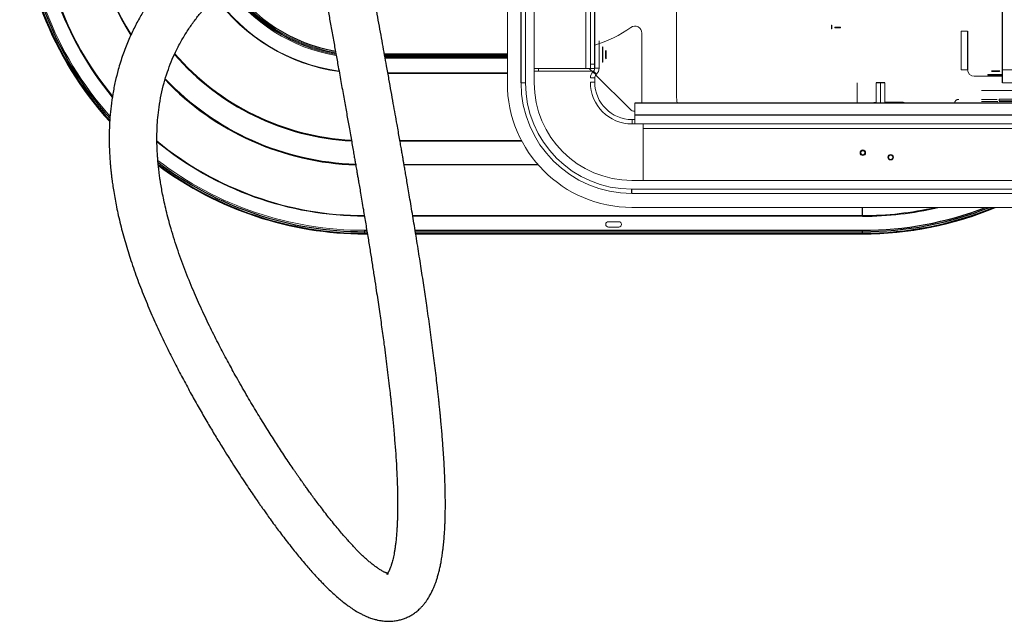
# Paper-space layout '_Bottom' of a CAD drawing. Header units: millimetres. Extents: x -1506 to 1507, y -634 to 605.
# Tile 1 of 33: x -1506 to -794, y -634 to -199. Entities that reach past the tile are written whole.
import ezdxf

# ---------------------------------------------------------------- set-up
doc = ezdxf.new("R2010")
doc.units = ezdxf.units.MM

psp = doc.layouts.new('_Bottom')

# ---------------------------------------------------------------- linework, layer by layer
at = {"color": 7, "linetype": 'Continuous', "lineweight": 25}
for p, q in [((-795, -245), (-795, 245)), ((-1089.83, -234.25), (-1089.83, 234.25)), ((-1143.07, -245), (-1143.07, -181.77)), ((-820.24, -207.47), (-820.24, -235.47)), ((-1241.87, -224), (-1153, -224)), ((-1241.46, -226.23), (-1153, -226.23)), ((-1153, -227), (-1241.33, -227)), ((-1239.37, -237.83), (-1153, -237.83)), ((-880, -245), (-886.35, -245)), ((-1390.43, -251.91), (-1390.31, -251.81)), ((1060.83, -259.67), (-1060.82, -259.67)), ((-874.5, -259.67), (-874.5, -258.97)), ((1060.83, -268.32), (-1060.82, -268.32)), ((-1333.73, -288.29), (-1331.89, -289.27)), ((-1063.07, -325), (-1063.07, -321.82)), ((-896.16, -341.35), (-896.16, -335)), ((-1256.16, -351.58), (-1254.61, -351.58)), ((-1256.16, -353.73), (-1254.26, -353.73)), ((-1219.65, -351.58), (-896.16, -351.58)), ((-1219.3, -353.73), (-896.16, -353.73)), ((-909.64, -354.33), (-922.69, -354.33)), ((-896.16, -354.35), (-896.16, -351.58))]:
    psp.add_line(p, q, dxfattribs=at)
at = {"color": 144, "linetype": 'Continuous', "lineweight": 18}
for p, q in [((-1096.18, 234.5), (-1096.18, -234.5)), ((-1093, -234.5), (-1093, 234.5)), ((-1153, -245), (-1153, -102.59)), ((-1030.75, -254.69), (-1030.75, -137.41)), ((-1139.89, -181.77), (-1139.89, -245)), ((-1133.54, -245), (-1133.54, -185.94)), ((-1349.73, -199.52), (-1349.51, -199.29)), ((-918.76, -205.79), (-918.76, -203.15)), ((-918.51, -203.15), (-918.76, -203.15)), ((-918.51, -203.41), (-918.76, -203.42)), ((-918.51, -205.79), (-918.76, -205.79)), ((-918.51, -205.79), (-918.51, -203.15)), ((-912.26, -204.68), (-916.26, -204.61)), ((-916.26, -204.61), (-916.26, -205.11)), ((-916.26, -205.11), (-912.26, -205.18)), ((-912.26, -205.18), (-912.26, -204.68)), ((-1055.75, -208.97), (-1055.75, -259.67)), ((-825, -207.47), (-825, -235.47)), ((-825, -207.47), (-820.24, -207.47)), ((-1086.65, -214.5), (-1086.65, -234.25)), ((-1084.05, -218.91), (-1084.1, -219.04)), ((-1084.1, -229.96), (-1084.1, -219.04)), ((-1084.05, -218.91), (-1084.05, -230.09)), ((-1153, -224.97), (-1241.69, -224.97)), ((-1241.58, -225.6), (-1153, -225.6)), ((-1213.43, -225.6), (-1213.04, -224.97)), ((-1081.46, -221.5), (-1082.01, -222.04)), ((-1082.01, -222.04), (-1082.01, -226.96)), ((-1082.01, -226.96), (-1081.46, -227.5)), ((-1081.46, -221.5), (-1081.46, -227.5)), ((-1388.03, -230.33), (-1388.31, -230.25)), ((-1387.96, -230.4), (-1388.24, -230.32)), ((-1133.54, -234.5), (-1089.83, -234.5)), ((-1130.37, -236.5), (-1130.37, -234.5)), ((-1091.82, -236.5), (-1093.82, -234.5)), ((-1093, -231.5), (-1089.83, -231.5)), ((-1086.65, -234.25), (-1089.83, -234.25)), ((-1084.1, -229.96), (-1084.05, -230.09)), ((-1381.48, -237.08), (-1381.57, -236.8)), ((-1381.41, -237.15), (-1381.49, -236.87)), ((-1153, -238.16), (-1239.31, -238.16)), ((-1133.54, -236.5), (-1090.75, -236.5)), ((-1089.83, -241.37), (-1093, -241.37)), ((-1088.9, -239.13), (-1091.14, -236.88)), ((-1088.51, -238.74), (-1090.75, -236.49)), ((-1089.83, -237.42), (-1089.83, -238.2)), ((-1089.83, -241.37), (-1089.83, -244.5)), ((-1064.29, -264.04), (-1089.04, -239.28)), ((-820.24, -235.47), (-825, -235.47)), ((-795, -240.24), (-815.48, -240.24)), ((-805.59, -238.87), (-795, -238.87)), ((-805.59, -239.36), (-805.59, -238.87)), ((-795, -239.36), (-805.59, -239.36)), ((-805.46, -239.4), (-805.46, -239.44)), ((-805.46, -239.4), (-795, -239.4)), ((-805.46, -239.44), (-795, -239.44)), ((-803, -236.16), (-797, -236.16)), ((-803, -236.16), (-802.46, -236.7)), ((-802.46, -236.7), (-797.54, -236.7)), ((-797.54, -236.7), (-797, -236.16)), ((-795, -235.47), (795, -235.47)), ((-1393.73, -248.83), (-1393.41, -248.92)), ((-1393.64, -248.91), (-1393.33, -249)), ((-1139.89, -245), (-1143.07, -245)), ((-1089.83, -244.5), (-1093, -244.5)), ((-900, -245), (-900, -259.67)), ((-886.35, -245), (-886.35, -259.67)), ((-883.17, -245), (-883.17, -259.67)), ((-880, -245), (-880, -259.67)), ((795, -245), (-795, -245)), ((-1389.9, -252.13), (-1389.98, -252.19)), ((-1389.16, -252.9), (-1389.13, -252.88)), ((-810.19, -250.46), (-63.35, -250.46)), ((-1060.82, -259.67), (-1060.82, -274.67)), ((-880, -258.97), (-867.55, -258.97)), ((-798.95, -256.88), (-810.19, -256.88)), ((-798.95, -258.5), (-810.19, -258.5)), ((-797.37, -258.02), (-797.37, -256.81)), ((-63.34, -256.81), (-797.37, -256.81)), ((-797.37, -258.02), (-63.34, -258.02)), ((-797.37, -258.44), (-63.34, -258.44)), ((-1328.36, -271.99), (-1328.41, -272.13)), ((-1327.87, -272.19), (-1327.92, -272.34)), ((-1325.9, -272.8), (-1327.87, -272.19)), ((-1060.82, -271.5), (-1062.82, -271.5)), ((-1062.82, -274.67), (-1062.82, -271.5)), ((1062.83, -274.67), (-1062.82, -274.67)), ((-1054.82, -274.67), (-1054.82, -315.47)), ((-1308.7, -279.17), (-1310.6, -278.37)), ((-1054.82, -277.85), (1054.83, -277.85)), ((-1334.16, -287.94), (-1334.21, -288.08)), ((-1333.68, -288.15), (-1333.73, -288.29)), ((-1230.68, -286.61), (-1142.8, -286.61)), ((-1230.63, -286.92), (-1185.66, -286.92)), ((-1230.6, -287.07), (-1142.56, -287.07)), ((-1183.6, -286.72), (-1185.66, -286.92)), ((-1168.31, -286.71), (-1182.62, -286.71)), ((-1181.26, -287.07), (-1181.26, -286.71)), ((-1165.26, -286.92), (-1167.32, -286.72)), ((-1165.26, -286.92), (-1142.64, -286.92)), ((-1316.6, -294.84), (-1314.56, -295.26)), ((-1227.68, -303.87), (-1131.07, -303.87)), ((-1227.65, -304.02), (-1185.66, -304.02)), ((-1227.59, -304.34), (-1130.67, -304.34)), ((-1185.66, -304.02), (-1183.6, -304.23)), ((-1182.62, -304.24), (-1168.31, -304.24)), ((-1167.76, -303.87), (-1167.76, -304.24)), ((-1167.32, -304.23), (-1165.26, -304.02)), ((-1165.26, -304.02), (-1130.94, -304.02)), ((-777.85, -315.47), (-1063.07, -315.47)), ((-767.07, -321.82), (-1063.07, -321.82)), ((-767.07, -325), (-1063.07, -325)), ((-1221.4, -340.93), (-896.16, -340.93)), ((-896.16, -341.35), (-1221.33, -341.35)), ((1063, -335), (-1063, -335)), ((-1079.91, -345.34), (-1072.41, -345.34)), ((-1256.16, -354.35), (-1256.16, -351.58)), ((-1254.45, -352.58), (-1256.16, -352.58)), ((-1256.16, -354.19), (-1254.18, -354.19)), ((-1256.16, -354.35), (-1254.15, -354.35)), ((-896.16, -352.58), (-1219.49, -352.58)), ((-1219.23, -354.19), (-896.16, -354.19)), ((-1219.2, -354.35), (-1207.69, -354.35)), ((-1207.69, -354.33), (-1207.69, -354.35)), ((-1207.69, -354.33), (-1194.64, -354.33)), ((-1194.63, -354.35), (-1194.64, -354.33)), ((-1194.63, -354.35), (-1082.69, -354.35)), ((-1082.69, -354.33), (-1082.69, -354.35)), ((-1069.64, -354.33), (-1082.69, -354.33)), ((-1072.41, -349.2), (-1079.91, -349.2)), ((-1076.16, -354.33), (-1076.16, -353.73)), ((-1069.63, -354.35), (-1069.64, -354.33)), ((-1069.63, -354.35), (-957.69, -354.35)), ((-957.69, -354.33), (-944.64, -354.33)), ((-957.69, -354.33), (-957.69, -354.35)), ((-944.63, -354.35), (-944.64, -354.33)), ((-944.63, -354.35), (-922.69, -354.35)), ((-922.69, -354.33), (-922.69, -354.35)), ((-909.63, -354.35), (-909.64, -354.33)), ((-909.63, -354.35), (-896.16, -354.35))]:
    psp.add_line(p, q, dxfattribs=at)
at = {"color": 144, "linetype": 'Continuous', "lineweight": 18, "flags": 128}
for points in [[(-1388.42, -229.92), (-1388.65, -229.86), (-1388.68, -229.86)], [(-1381.02, -237.52), (-1381.03, -237.48), (-1381.08, -237.26)], [(-1030.75, -254.69), (-1030.56, -258.03), (-1030.33, -259.67)], [(-886.35, -258.97), (-887.95, -259.16), (-889.69, -259.67)]]:
    psp.add_lwpolyline(points, dxfattribs=at)
at = {"color": 144, "linetype": 'Continuous', "lineweight": 18}
for centre, radius in [((-896, -295.5), 2), ((-896, -295.5), 1.56), ((-896, -295.5), 1.56), ((-896, -295.5), 1.48), ((-875.88, -298.73), 2), ((-875.88, -298.73), 1.56)]:
    psp.add_circle(centre, radius, dxfattribs=at)
for centre, radius, start, end in [((-1256.16, -105), 249.35, 180, 222.34021), ((-1256.16, -105), 249.19, 180, 222.30265), ((-1256.16, -105), 246.58, 180, 221.70043), ((-1256.16, -105), 236.35, 180, 219.46344), ((-1256.16, -105), 198.87, 180, 211.88482), ((-1256.16, -105), 122, 214.95362, 260.28096), ((-1256.16, -105), 121.23, 214.89945, 260.17532), ((-1256.16, -105), 120.6, 214.86159, 260.0631), ((-1256.16, -105), 119.97, 214.83218, 259.92991), ((-1256.16, -105), 199.02, 202.93732, 211.9292), ((-1256.16, -105), 133.16, 215.68992, 262.01773), ((-1256.16, -105), 132.83, 215.67555, 261.98812), ((-1113.75, -135), 86, 286.15267, 305.62076), ((-1060.75, -208.97), 5, 0, 125.62076), ((-1256.16, -105), 181.92, 220.93634, 246.78631), ((-1093, -234.25), 3.18, 315, 360), ((-1093, -234.25), 6.35, 315, 360), ((-1086.65, -241.37), 6.35, 135, 180), ((-1086.65, -241.37), 3.17, 135, 180), ((-815.48, -235.47), 4.76, 180, 270), ((-1256.16, -105), 199.02, 223.57103, 247.06268), ((-1256.16, -105), 198.87, 223.56351, 268.10842), ((-1063, -245), 90, 180, 270), ((-1063.07, -245), 80, 180, 270), ((-1063.07, -245), 76.83, 180, 270), ((-1063.07, -245), 70.47, 180, 270), ((-1062.82, -244.5), 30.17, 180, 270), ((-1062.82, -244.5), 27, 180, 270), ((-867.55, -264.97), 6, 61.90484, 90), ((-826.68, -259.95), 3.05, 90, 174.87226), ((-798.95, -259.52), 1.02, 58, 90), ((-1060.75, -260.5), 5, 225, 269.14053), ((-1256.16, -105), 181.71, 247.74314, 252.25686), ((-1256.16, -105), 181.92, 253.21369, 266.98397), ((-1256.16, -105), 236.35, 230.56274, 270), ((-1256.16, -105), 199.24, 247.94187, 252.05813), ((-1182.81, -307.18), 20.48, 89.4612, 92.21705), ((-1168.11, -307.18), 20.48, 87.78295, 90.5388), ((-1256.16, -105), 199.02, 252.93732, 268.12022), ((-1256.16, -105), 246.58, 232.66866, 270), ((-1256.16, -105), 249.19, 233.20881, 270), ((-1256.16, -105), 249.35, 233.24224, 270), ((-1182.81, -283.76), 20.48, 267.78295, 270.5388), ((-1168.11, -283.76), 20.48, 269.4612, 272.21705), ((-896.16, -105), 249.35, 270, 292.72293), ((-896.16, -105), 235.93, 270, 282.87477), ((-1079.91, -347.27), 1.93, 90, 270), ((-1072.41, -347.27), 1.93, 270, 90)]:
    psp.add_arc(centre, radius, start, end, dxfattribs=at)
at = {"color": 7, "linetype": 'Continuous', "lineweight": 25}
for centre, radius, start, end in [((-1256.16, -105), 248.73, 180, 222.19454), ((-1256.16, -105), 247.58, 180, 221.93311), ((-1256.16, -105), 235.93, 180, 219.39854), ((-1256.16, -105), 199.34, 180, 211.9741), ((-1256.16, -105), 119, 214.76478, 259.76596), ((-1256.16, -105), 182.07, 220.97147, 266.99608), ((-1256.16, -105), 181.61, 220.90437, 266.96295), ((-1256.16, -105), 199.34, 223.63636, 268.13587), ((-1256.16, -105), 235.93, 230.45094, 270), ((-1256.16, -105), 247.58, 232.86792, 270), ((-1256.16, -105), 248.73, 233.11263, 270), ((-896.16, -105), 249.19, 270, 292.63473), ((-896.16, -105), 248.73, 270, 292.37875), ((-896.16, -105), 236.35, 270, 283.3109), ((-896.16, -105), 246.58, 270, 291.12979), ((-896.16, -105), 247.58, 270, 291.71994)]:
    psp.add_arc(centre, radius, start, end, dxfattribs=at)
for points, knots in [([(-1157.23, -30.2), (-1158.26, -30.78), (-1160.5, -32.04), (-1165.82, -34.93), (-1173.32, -38.83), (-1183.11, -43.65), (-1193.21, -48.41), (-1203.55, -53.12), (-1214.12, -57.82), (-1226.09, -63.07), (-1239.56, -68.94), (-1254.54, -75.52), (-1269.64, -82.32), (-1284.76, -89.39), (-1299.69, -96.74), (-1314.19, -104.36), (-1328.01, -112.18), (-1341.07, -120.22), (-1352.98, -128.25), (-1363.68, -136.19), (-1373.52, -144.16), (-1382.98, -152.55), (-1391.51, -161.06), (-1398.47, -168.83), (-1404.25, -175.95), (-1409.11, -182.49), (-1413.92, -189.62), (-1418.6, -197.37), (-1423.09, -205.8), (-1427.29, -214.95), (-1431.12, -224.86), (-1434.17, -234.6), (-1436.53, -244.05), (-1438.25, -252.87), (-1439.5, -261.56), (-1440.29, -269.76), (-1440.71, -277.3), (-1440.84, -284.02), (-1440.78, -289.91), (-1440.6, -294.96), (-1440.36, -299.27), (-1440.1, -302.83), (-1439.84, -305.83), (-1439.57, -308.6), (-1439.25, -311.53), (-1438.83, -314.93), (-1438.28, -318.99), (-1437.53, -323.82), (-1436.61, -329.13), (-1435.5, -334.86), (-1434.19, -340.93), (-1432.67, -347.37), (-1430.96, -353.94), (-1429.13, -360.48), (-1427.18, -366.96), (-1424.28, -376), (-1420.26, -387.46), (-1414.94, -401.13), (-1409.33, -414.37), (-1403.59, -426.98), (-1397.82, -438.93), (-1392.13, -450.18), (-1386.45, -460.95), (-1380.81, -471.29), (-1375.17, -481.31), (-1369.66, -490.83), (-1364.28, -499.87), (-1359.37, -507.91), (-1354.95, -515.01), (-1351, -521.23), (-1347.2, -527.12), (-1343.56, -532.68), (-1340.1, -537.87), (-1336.89, -542.61), (-1334.28, -546.41), (-1332.25, -549.34), (-1330.67, -551.6), (-1328.97, -554.01), (-1326.91, -556.91), (-1324.33, -560.49), (-1321.5, -564.38), (-1318.49, -568.44), (-1315.38, -572.57), (-1312.04, -576.91), (-1308.67, -581.21), (-1305.43, -585.24), (-1302.16, -589.22), (-1298.93, -593.06), (-1295.76, -596.72), (-1292.92, -599.9), (-1290.4, -602.64), (-1288.11, -605.08), (-1285.51, -607.76), (-1282.51, -610.74), (-1279.04, -614.03), (-1275.73, -616.97), (-1272.56, -619.61), (-1269.53, -621.96), (-1266.31, -624.29), (-1262.79, -626.58), (-1259.59, -628.42), (-1256.88, -629.78), (-1254.89, -630.68), (-1253.25, -631.35), (-1251.74, -631.9), (-1250.19, -632.43), (-1248.34, -632.97), (-1245.85, -633.56), (-1242.9, -634.05), (-1239.39, -634.3), (-1235.71, -634.18), (-1232.39, -633.69), (-1229.46, -632.96), (-1226.66, -631.99), (-1223.98, -630.76), (-1221.38, -629.25), (-1218.97, -627.53), (-1216.9, -625.78), (-1215.15, -624.05), (-1213.69, -622.43), (-1212.34, -620.75), (-1211.21, -619.18), (-1210.29, -617.78), (-1209.51, -616.51), (-1208.71, -615.12), (-1207.9, -613.58), (-1207.11, -611.98), (-1206.44, -610.48), (-1205.88, -609.14), (-1205.43, -608.02), (-1204.97, -606.81), (-1204.44, -605.3), (-1203.72, -603.1), (-1202.92, -600.39), (-1202.13, -597.28), (-1201.42, -594.07), (-1200.77, -590.72), (-1200.16, -587.1), (-1199.69, -583.74), (-1199.33, -580.78), (-1199.08, -578.39), (-1198.85, -576.02), (-1198.65, -573.67), (-1198.49, -571.44), (-1198.36, -569.44), (-1198.26, -567.77), (-1198.19, -566.43), (-1198.14, -565.24), (-1198.08, -564.01), (-1198.03, -562.56), (-1197.97, -560.83), (-1197.91, -558.83), (-1197.86, -556.54), (-1197.82, -553.84), (-1197.8, -550.71), (-1197.81, -547.13), (-1197.85, -543.27), (-1197.93, -539.26), (-1198.12, -532.32), (-1198.55, -522.34), (-1199.22, -511.7), (-1199.81, -503.73), (-1200.22, -498.58), (-1200.64, -493.68), (-1201.02, -489.46), (-1201.35, -485.99), (-1201.62, -483.23), (-1201.85, -480.85), (-1202.07, -478.7), (-1202.32, -476.27), (-1202.64, -473.24), (-1203.05, -469.46), (-1203.6, -464.48), (-1204.3, -458.36), (-1205.15, -451.24), (-1206.06, -443.93), (-1207.01, -436.52), (-1208.01, -428.99), (-1209.05, -421.37), (-1210.13, -413.63), (-1211.49, -404.15), (-1213.18, -392.71), (-1215.26, -379.09), (-1217.51, -364.77), (-1219.47, -352.65), (-1221.06, -342.96), (-1222.21, -336.02), (-1223.33, -329.34), (-1224.37, -323.16), (-1225.31, -317.67), (-1226.13, -312.84), (-1226.84, -308.69), (-1227.45, -305.17), (-1227.96, -302.23), (-1228.42, -299.56), (-1228.91, -296.75), (-1229.49, -293.45), (-1230.17, -289.55), (-1230.95, -285.1), (-1231.81, -280.18), (-1232.85, -274.31), (-1234.06, -267.47), (-1235.47, -259.6), (-1236.98, -251.15), (-1238.59, -242.16), (-1240.18, -233.35), (-1241.72, -224.82), (-1243.19, -216.66), (-1244.72, -208.2), (-1246.28, -199.62), (-1247.85, -190.92), (-1249.39, -182.41), (-1250.86, -174.22), (-1252.21, -166.69), (-1253.44, -159.79), (-1254.56, -153.53), (-1255.56, -147.87), (-1256.46, -142.81), (-1257.19, -138.64), (-1257.79, -135.22), (-1258.31, -132.22), (-1258.87, -128.98), (-1259.51, -125.31), (-1260.22, -121.19), (-1260.73, -118.18), (-1261.01, -116.53), (-1261.03, -116.4)], [0, 0, 0, 0, 0.00304, 0.006592, 0.01492, 0.022882, 0.030517, 0.037922, 0.045169, 0.052277, 0.061644, 0.070828, 0.079857, 0.088754, 0.097534, 0.105999, 0.114137, 0.121953, 0.129465, 0.136045, 0.142406, 0.148581, 0.154562, 0.160446, 0.164356, 0.168506, 0.172908, 0.177579, 0.182537, 0.187807, 0.193419, 0.199408, 0.204152, 0.209137, 0.21399, 0.218515, 0.222686, 0.226477, 0.229679, 0.232498, 0.234915, 0.23691, 0.238492, 0.239973, 0.241582, 0.243451, 0.245754, 0.24851, 0.251739, 0.254902, 0.258451, 0.262313, 0.266195, 0.270072, 0.273939, 0.277793, 0.286361, 0.294802, 0.303068, 0.311109, 0.318852, 0.326223, 0.33316, 0.340253, 0.347057, 0.353653, 0.36002, 0.36614, 0.370917, 0.375515, 0.37993, 0.384158, 0.388195, 0.391978, 0.395335, 0.397292, 0.399063, 0.40085, 0.403231, 0.406241, 0.409876, 0.41317, 0.416845, 0.4209, 0.425056, 0.428973, 0.432651, 0.436987, 0.440942, 0.444518, 0.447718, 0.45057, 0.453367, 0.457819, 0.462369, 0.46722, 0.471157, 0.475299, 0.479732, 0.484581, 0.489853, 0.492999, 0.495857, 0.498105, 0.49984, 0.501877, 0.504399, 0.50741, 0.512279, 0.516722, 0.520722, 0.524493, 0.528116, 0.531587, 0.535473, 0.539164, 0.542955, 0.546924, 0.549847, 0.55282, 0.555843, 0.558811, 0.560945, 0.562908, 0.565143, 0.567885, 0.570434, 0.572864, 0.574942, 0.576667, 0.578037, 0.58058, 0.583641, 0.588024, 0.592588, 0.597081, 0.601652, 0.606607, 0.611926, 0.615044, 0.618093, 0.621074, 0.623985, 0.626804, 0.629256, 0.63125, 0.632783, 0.634048, 0.635466, 0.637191, 0.639224, 0.641567, 0.644222, 0.647191, 0.650822, 0.654838, 0.659172, 0.663509, 0.667811, 0.681263, 0.694329, 0.699351, 0.704309, 0.709027, 0.713184, 0.716098, 0.718643, 0.72082, 0.722646, 0.724565, 0.7275, 0.730913, 0.734808, 0.74092, 0.747248, 0.753606, 0.759993, 0.766407, 0.772845, 0.779305, 0.785826, 0.796416, 0.807424, 0.818835, 0.830629, 0.836031, 0.841503, 0.846765, 0.851504, 0.855725, 0.859371, 0.862525, 0.865192, 0.867374, 0.869181, 0.87125, 0.873743, 0.876658, 0.879988, 0.883687, 0.887649, 0.893048, 0.898845, 0.90503, 0.911586, 0.918497, 0.924164, 0.930027, 0.936074, 0.942289, 0.948307, 0.954539, 0.960274, 0.96553, 0.97032, 0.97466, 0.978565, 0.982049, 0.985125, 0.987164, 0.989092, 0.991302, 0.99382, 0.996636, 0.999736, 1, 1, 1, 1]), ([(-1293.29, -132.4), (-1293.19, -132.99), (-1292.89, -134.74), (-1292.42, -137.46), (-1291.88, -140.55), (-1291.35, -143.55), (-1290.79, -146.76), (-1290.17, -150.3), (-1289.44, -154.41), (-1288.6, -159.17), (-1287.63, -164.61), (-1286.57, -170.53), (-1285.34, -177.41), (-1283.92, -185.31), (-1282.29, -194.33), (-1280.55, -203.98), (-1278.75, -213.92), (-1276.97, -223.76), (-1275.07, -234.27), (-1273.09, -245.26), (-1271.05, -256.59), (-1269.18, -267.05), (-1267.66, -275.58), (-1266.46, -282.35), (-1265.55, -287.54), (-1264.71, -292.3), (-1263.97, -296.55), (-1263.35, -300.09), (-1262.84, -302.98), (-1262.44, -305.29), (-1262.07, -307.46), (-1261.67, -309.78), (-1261.19, -312.51), (-1260.61, -315.93), (-1259.89, -320.09), (-1259.04, -325.05), (-1258.1, -330.64), (-1256.85, -338.04), (-1255.36, -346.98), (-1253.69, -357.15), (-1252.09, -367.08), (-1250.56, -376.71), (-1249.11, -386.03), (-1247.48, -396.67), (-1245.72, -408.48), (-1243.87, -421.39), (-1242.34, -432.53), (-1241.07, -442.12), (-1240.04, -450.27), (-1239.06, -458.25), (-1238.29, -464.77), (-1237.73, -469.75), (-1237.35, -473.16), (-1237.02, -476.2), (-1236.74, -478.89), (-1236.49, -481.24), (-1236.27, -483.46), (-1236.03, -485.81), (-1235.77, -488.53), (-1235.47, -491.66), (-1235.15, -495.19), (-1234.8, -499.08), (-1234.3, -505.15), (-1233.69, -513.24), (-1233.15, -521.9), (-1232.78, -529.31), (-1232.54, -535.49), (-1232.38, -541.58), (-1232.31, -546.96), (-1232.3, -551.47), (-1232.34, -555.01), (-1232.4, -557.98), (-1232.47, -560.22), (-1232.53, -561.85), (-1232.57, -562.98), (-1232.62, -563.96), (-1232.67, -565), (-1232.74, -566.28), (-1232.83, -567.88), (-1232.95, -569.7), (-1233.1, -571.64), (-1233.28, -573.62), (-1233.47, -575.59), (-1233.73, -577.91), (-1234.07, -580.49), (-1234.48, -583.19), (-1234.91, -585.6), (-1235.35, -587.76), (-1235.81, -589.74), (-1236.27, -591.48), (-1236.69, -592.93), (-1237.07, -594.08), (-1237.37, -594.92), (-1237.62, -595.59), (-1237.86, -596.19), (-1238.15, -596.88), (-1238.47, -597.56), (-1238.77, -598.18), (-1239.04, -598.65), (-1239.25, -599.01), (-1239.43, -599.3), (-1239.63, -599.6), (-1239.83, -599.87), (-1240.01, -600.09), (-1240.17, -600.26), (-1240.23, -600.31), (-1240.14, -600.23), (-1239.92, -600.1), (-1239.71, -600), (-1239.53, -599.92), (-1239.32, -599.85), (-1239.13, -599.81), (-1238.97, -599.77), (-1238.84, -599.76), (-1238.78, -599.75), (-1238.88, -599.74), (-1239.08, -599.7), (-1239.35, -599.64), (-1239.68, -599.55), (-1240.02, -599.45), (-1240.39, -599.32), (-1240.83, -599.15), (-1241.38, -598.92), (-1242.06, -598.61), (-1243.17, -598.05), (-1244.74, -597.16), (-1246.81, -595.81), (-1248.96, -594.26), (-1251.14, -592.55), (-1253.51, -590.56), (-1256.12, -588.23), (-1258.99, -585.49), (-1261.55, -582.92), (-1263.81, -580.56), (-1265.84, -578.39), (-1268.12, -575.88), (-1270.72, -572.94), (-1273.63, -569.54), (-1276.89, -565.65), (-1280.21, -561.56), (-1283.51, -557.39), (-1286.61, -553.4), (-1289.58, -549.48), (-1292.3, -545.84), (-1294.75, -542.51), (-1296.9, -539.54), (-1298.77, -536.95), (-1300.33, -534.75), (-1301.63, -532.91), (-1302.79, -531.26), (-1303.93, -529.63), (-1305.16, -527.86), (-1306.48, -525.95), (-1308.34, -523.23), (-1310.78, -519.64), (-1313.82, -515.1), (-1317.87, -508.95), (-1323, -501.01), (-1329.26, -491.04), (-1335.85, -480.22), (-1342.72, -468.57), (-1349.26, -457.06), (-1355.52, -445.65), (-1361.52, -434.28), (-1367.73, -421.98), (-1374.02, -408.8), (-1380.23, -394.8), (-1386.24, -379.97), (-1391.87, -364.38), (-1395.82, -351.67), (-1398.42, -342.07), (-1399.97, -335.79), (-1401.31, -329.81), (-1402.4, -324.36), (-1403.26, -319.57), (-1403.95, -315.3), (-1404.48, -311.58), (-1404.88, -308.37), (-1405.19, -305.62), (-1405.44, -303.12), (-1405.68, -300.48), (-1405.91, -297.41), (-1406.13, -293.52), (-1406.3, -288.76), (-1406.33, -283.14), (-1406.16, -276.84), (-1405.68, -269.91), (-1404.78, -262.09), (-1403.34, -253.72), (-1401.3, -245.2), (-1398.85, -237.21), (-1396.07, -229.79), (-1392.78, -222.36), (-1388.94, -214.98), (-1384.53, -207.68), (-1379.93, -200.99), (-1375.05, -194.64), (-1369.84, -188.53), (-1364.16, -182.48), (-1358.03, -176.51), (-1351.98, -171.04), (-1345.57, -165.73), (-1339.03, -160.73), (-1332.1, -155.76), (-1323.98, -150.29), (-1314.57, -144.37), (-1303.76, -138.06), (-1292.24, -131.76), (-1280.29, -125.62), (-1268.33, -119.79), (-1256.79, -114.39), (-1245.85, -109.42), (-1235.42, -104.78), (-1225.55, -100.45), (-1216.32, -96.42), (-1207.89, -92.74), (-1200.25, -89.38), (-1193.17, -86.25), (-1186.46, -83.23), (-1179.91, -80.24), (-1173.48, -77.25), (-1167.07, -74.19), (-1161.63, -71.54), (-1158.4, -69.89), (-1157.23, -69.3)], [0, 0, 0, 0, 0.001265, 0.003774, 0.005878, 0.007974, 0.010301, 0.012867, 0.015674, 0.019303, 0.023287, 0.027636, 0.032362, 0.038494, 0.045193, 0.052477, 0.06015, 0.067611, 0.074801, 0.084117, 0.092856, 0.100984, 0.10847, 0.112837, 0.116934, 0.120738, 0.124126, 0.127077, 0.129197, 0.131009, 0.132572, 0.134391, 0.136578, 0.139135, 0.142627, 0.14664, 0.151178, 0.156246, 0.164748, 0.173242, 0.181565, 0.189708, 0.197667, 0.205435, 0.217243, 0.228589, 0.239792, 0.247375, 0.254921, 0.262428, 0.269879, 0.273517, 0.27682, 0.279789, 0.282424, 0.284727, 0.286743, 0.289036, 0.291773, 0.294951, 0.298569, 0.302625, 0.307027, 0.317646, 0.328526, 0.33558, 0.342729, 0.349968, 0.35723, 0.362393, 0.366913, 0.370797, 0.374053, 0.375877, 0.377425, 0.3787, 0.380002, 0.381843, 0.384229, 0.386974, 0.389972, 0.393042, 0.396182, 0.399393, 0.404436, 0.409282, 0.41379, 0.418023, 0.422278, 0.426597, 0.430215, 0.433317, 0.435906, 0.437461, 0.439485, 0.441978, 0.444915, 0.447749, 0.450133, 0.452082, 0.453982, 0.456046, 0.458973, 0.461915, 0.46481, 0.46984, 0.474601, 0.479143, 0.481617, 0.484108, 0.486631, 0.489277, 0.492063, 0.494988, 0.498173, 0.501801, 0.50462, 0.507628, 0.510332, 0.512562, 0.514322, 0.516055, 0.51811, 0.520487, 0.52304, 0.528628, 0.533761, 0.538443, 0.542812, 0.54696, 0.55206, 0.556853, 0.561538, 0.564354, 0.567334, 0.570686, 0.574413, 0.578521, 0.583014, 0.587895, 0.592005, 0.596238, 0.600143, 0.603671, 0.60682, 0.609586, 0.611968, 0.613963, 0.615571, 0.616911, 0.618344, 0.619893, 0.621559, 0.623341, 0.626911, 0.630749, 0.634763, 0.642138, 0.650014, 0.658362, 0.667145, 0.676313, 0.683816, 0.691921, 0.700601, 0.709743, 0.719218, 0.729523, 0.739989, 0.750516, 0.754648, 0.758769, 0.762712, 0.766198, 0.769249, 0.77189, 0.774329, 0.776328, 0.777993, 0.779542, 0.781069, 0.782988, 0.785342, 0.788405, 0.791929, 0.795874, 0.800201, 0.80487, 0.810492, 0.815878, 0.820919, 0.825658, 0.830132, 0.8354, 0.84035, 0.845021, 0.849438, 0.854107, 0.858686, 0.863521, 0.868638, 0.872846, 0.877236, 0.881822, 0.886613, 0.893023, 0.899798, 0.90696, 0.914513, 0.922018, 0.929243, 0.93617, 0.942781, 0.949348, 0.955528, 0.961302, 0.96665, 0.971599, 0.976547, 0.98146, 0.98647, 0.991584, 0.996934, 1, 1, 1, 1])]:
    psp.add_open_spline(points, degree=3, knots=knots, dxfattribs=at)
at = {"color": 144, "linetype": 'Continuous', "lineweight": 18}
for points, knots in [([(-1143.07, -229.32), (-1143.07, -229.33), (-1143.07, -229.35), (-1143.07, -229.57), (-1143.07, -229.93), (-1143.07, -230.55), (-1143.07, -231.18), (-1143.07, -231.59)], [0, 0, 0, 0, 0.159025, 0.334292, 0.509559, 0.681183, 1, 1, 1, 1]), ([(-1325.9, -272.8), (-1325.86, -272.82), (-1325.75, -272.86), (-1325.41, -272.99), (-1325.2, -273.08), (-1324.98, -273.17)], [0, 0, 0, 0, 0.5, 0.5, 1, 1, 1, 1]), ([(-1311.54, -278.06), (-1311.31, -278.13), (-1311.1, -278.2), (-1310.76, -278.32), (-1310.64, -278.36), (-1310.6, -278.37)], [0, 0, 0, 0, 0.5, 0.5, 1, 1, 1, 1]), ([(-1330.99, -289.66), (-1331.2, -289.57), (-1331.42, -289.48), (-1331.75, -289.34), (-1331.86, -289.29), (-1331.89, -289.27)], [0, 0, 0, 0, 0.5, 0.5, 1, 1, 1, 1]), ([(-1316.6, -294.84), (-1316.64, -294.83), (-1316.75, -294.8), (-1317.1, -294.69), (-1317.32, -294.62), (-1317.54, -294.55)], [0, 0, 0, 0, 0.5, 0.5, 1, 1, 1, 1])]:
    psp.add_open_spline(points, degree=3, knots=knots, dxfattribs=at)

doc.saveas('drawing.dxf')
